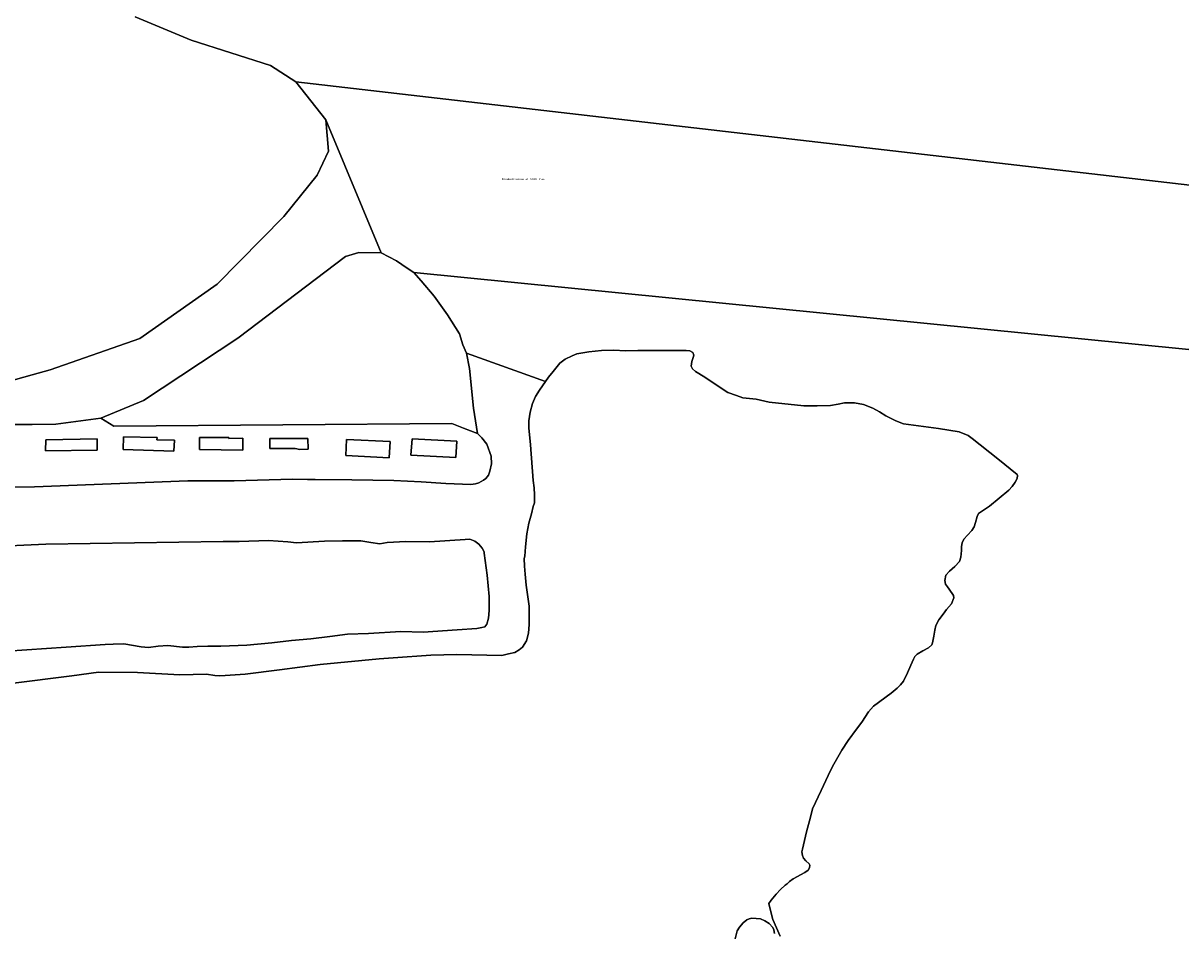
# Model space of a CAD drawing. Extents: x 130820 to 136569, y 465030 to 468172.
# Tile 7 of 41: x 133406 to 133687, y 466031 to 466252. Entities that reach past the tile are written whole.
import ezdxf
from ezdxf.enums import TextEntityAlignment as Align

# ---------------------------------------------------------------- set-up
doc = ezdxf.new("R2010")
doc.units = 0
for name, color, linetype in [('B-XX-GR-BOS_GEMENGD-GV', 8, 'Continuous'), ('B-XX-GR-BOS_LOOF-GV', 8, 'Continuous'), ('B-XX-OG-BEBOUWING-GV', 8, 'Continuous'), ('B-XX-OG-TERREIN_ERF-GV', 8, 'Continuous'), ('B-XX-OG-WATER-GV', 8, 'Continuous')]:
    doc.layers.add(name, color=color, linetype=linetype)
doc.layers.add('N-WE-OG-BEBOUWING_STRAATNAAM-T25', color=7, linetype='Continuous', lineweight=25)
doc.styles.add('NLCS-ISO-M200-T25', font='NLCS-ISO.ttf', dxfattribs={"height": 0.5})

msp = doc.modelspace()

# ---------------------------------------------------------------- linework, layer by layer
at = {"layer": 'B-XX-GR-BOS_GEMENGD-GV'}
msp.add_lwpolyline([(133391.962, 466099.001), (133415.934, 466100.626), (133425.451, 466101.27), (133427.385, 466101.311), (133429.97, 466101.399), (133434.211, 466100.651), (133435.938, 466100.508), (133438.327, 466100.868), (133440.637, 466100.989), (133444.189, 466100.631), (133445.775, 466100.629), (133447.792, 466100.758), (133450.361, 466100.876), (133453.533, 466100.871), (133459.824, 466101.047), (133465.922, 466101.681), (133470.707, 466102.23), (133475.405, 466102.657), (133480.043, 466103.183), (133484.291, 466103.789), (133489.355, 466103.948), (133497.224, 466104.386), (133502.642, 466104.283), (133510.899, 466104.849), (133515.669, 466105.118), (133516.938, 466105.357), (133517.639, 466105.558), (133518.167, 466106.197), (133518.566, 466107.649), (133518.74, 466109.466), (133518.688, 466112.904), (133518.225, 466118.096), (133517.464, 466123.446), (133517.468, 466123.739), (133517.03, 466124.643), (133516.167, 466125.63), (133515.234, 466126.334), (133513.981, 466126.823), (133512.882, 466126.747), (133504.249, 466126.146), (133498.455, 466126.296), (133493.969, 466126.009), (133492.159, 466125.714), (133489.957, 466125.994), (133487.561, 466126.394), (133483.084, 466126.434), (133478.722, 466126.373), (133471.914, 466125.934), (133469.841, 466126.16), (133465.121, 466126.539), (133457.967, 466126.294), (133454.121, 466126.252), (133411.02, 466125.577), (133396.81, 466124.956)], dxfattribs=at)
at = {"layer": 'B-XX-GR-BOS_LOOF-GV'}
msp.add_lwpolyline([(133424.375, 466156.209), (133427.512, 466154.307), (133509.653, 466154.905), (133512.46, 466153.791), (133515.833, 466152.453), (133514.924, 466158.672), (133513.957, 466168.245), (133513.174, 466171.969), (133512.331, 466174.034), (133511.508, 466176.676), (133508.58, 466181.287), (133505.337, 466185.845), (133502.154, 466189.546), (133500.37, 466191.544), (133498.821, 466192.615), (133496.163, 466194.405), (133492.498, 466196.324), (133487.029, 466196.404), (133483.797, 466195.442), (133457.617, 466175.67), (133434.731, 466160.507)], close=True, dxfattribs=at)
for points in [[(133589.369, 466030.39), (133587.644, 466034.47), (133586.94, 466036.995), (133586.624, 466038.37), (133587.218, 466039.128), (133588.405, 466040.59), (133589.454, 466041.726), (133590.605, 466042.77), (133591.056, 466043.168), (133591.685, 466043.661), (133592.566, 466044.325), (133595.375, 466045.921), (133596.166, 466046.484), (133596.519, 466047.007), (133596.617, 466047.695), (133596.436, 466047.991), (133595.626, 466048.737), (133595.063, 466049.36), (133594.77, 466049.995), (133594.68, 466050.891), (133594.787, 466051.591), (133595.789, 466055.754), (133596.776, 466059.318), (133597.237, 466061.355), (133599.379, 466065.812), (133601.056, 466069.457), (133602.094, 466071.653), (133604.391, 466075.593), (133605.908, 466077.965), (133607.955, 466080.716), (133609.21, 466082.351), (133610.841, 466084.882), (133612.076, 466086.254), (133616.344, 466089.432), (133617.785, 466090.675), (133618.653, 466091.478), (133619.322, 466092.368), (133620.301, 466094.348), (133621.092, 466096.222), (133621.744, 466097.716), (133622.109, 466098.361), (133622.689, 466098.889), (133624.056, 466099.686), (133625.425, 466100.408), (133626.245, 466101.17), (133626.425, 466101.633), (133626.674, 466103.267), (133626.925, 466104.695), (133627.194, 466105.834), (133627.939, 466107.223), (133629.004, 466108.644), (133629.816, 466109.708), (133630.965, 466111.142), (133631.539, 466112.58), (133631.495, 466113.147), (133630.429, 466114.685), (133630.022, 466115.291), (133629.568, 466115.911), (133629.361, 466116.798), (133629.638, 466118.079), (133630.494, 466119.075), (133631.794, 466120.197), (133632.934, 466121.434), (133633.3, 466122.448), (133633.443, 466124.065), (133633.465, 466125.065), (133633.59, 466125.974), (133633.985, 466126.819), (133634.875, 466127.81), (133635.973, 466128.91), (133636.535, 466129.858), (133636.847, 466130.873), (133637.228, 466132.301), (133637.591, 466133.022), (133638.033, 466133.408), (133640.193, 466134.877), (133644.889, 466138.71), (133645.765, 466139.655), (133646.493, 466140.705), (133646.923, 466141.599), (133646.995, 466142.25), (133646.926, 466142.521), (133642.281, 466146.359), (133636.018, 466151.299), (133635.046, 466151.975), (133632.844, 466152.884), (133627.827, 466153.735), (133619.354, 466154.857), (133619.095, 466154.912), (133617.308, 466155.672), (133615.022, 466156.752), (133613.547, 466157.714), (133611.92, 466158.673), (133609.632, 466159.514), (133607.438, 466159.937), (133605.027, 466159.923), (133603.443, 466159.632), (133601.643, 466159.274), (133598.367, 466159.194), (133595.118, 466159.206), (133586.714, 466160.112), (133583.526, 466160.839), (133580.307, 466161.181), (133578.799, 466161.704), (133576.647, 466162.448), (133575.294, 466163.322), (133571.119, 466166.196), (133568.849, 466167.56), (133568.053, 466168.222), (133567.768, 466168.869), (133567.914, 466169.966), (133568.263, 466170.955), (133568.421, 466171.544), (133568.136, 466172.191), (133567.428, 466172.531), (133566.564, 466172.65), (133554.849, 466172.615), (133551.832, 466172.535), (133548.969, 466172.696), (133546.003, 466172.635), (133542.917, 466172.327), (133540.032, 466171.802), (133538.838, 466171.38), (133537.147, 466170.519), (133535.872, 466169.563), (133534.281, 466167.559), (133533.153, 466166.128), (133532.422, 466165.099), (133530.946, 466163.048), (133529.991, 466161.494), (133529.229, 466159.766), (133528.634, 466157.696), (133528.327, 466155.587), (133528.34, 466153.876), (133528.781, 466149.754), (133529.363, 466141.113), (133529.605, 466139.331), (133529.738, 466137.554), (133529.701, 466135.64), (133529.43, 466134.762), (133528.947, 466132.981), (133528.321, 466130.711), (133527.826, 466128.127), (133527.549, 466124.96), (133527.327, 466122.735), (133527.236, 466122.135), (133527.288, 466120.268), (133527.476, 466118.359), (133527.71, 466115.622), (133528.386, 466110.573), (133528.394, 466106.076), (133528.259, 466103.973), (133527.737, 466102.165), (133526.761, 466100.608), (133526.023, 466099.935), (133524.925, 466099.333), (133523.422, 466098.947), (133521.748, 466098.555), (133510.87, 466098.807), (133504.515, 466098.692), (133495.375, 466098.036), (133492.003, 466097.787), (133477.636, 466096.41), (133467.813, 466095.067), (133459.432, 466094.014), (133454.611, 466093.752), (133453.289, 466093.655), (133452.097, 466093.762), (133450.051, 466094.007), (133443.596, 466093.913), (133433.251, 466094.46), (133423.788, 466094.494), (133417.304, 466093.669), (133402.489, 466091.784)], [(133578.447, 466029.743), (133578.964, 466031.749), (133579.541, 466032.641), (133580.37, 466033.701), (133581.301, 466034.39), (133581.823, 466034.621), (133582.516, 466034.781), (133583.519, 466034.754), (133584.626, 466034.614), (133585.665, 466034.154), (133586.693, 466033.499), (133587.564, 466032.552), (133587.846, 466031.996), (133588.029, 466031.05)]]:
    msp.add_lwpolyline(points, dxfattribs=at)
at = {"layer": 'B-XX-OG-BEBOUWING-GV'}
for points in [[(133423.492, 466148.462), (133423.461, 466151.217), (133410.998, 466150.984), (133410.969, 466148.276)], [(133438.019, 466150.956), (133438.031, 466151.509), (133429.848, 466151.683), (133429.819, 466148.626), (133442.139, 466148.227), (133442.253, 466150.865)], [(133448.343, 466151.509), (133448.314, 466148.597), (133458.863, 466148.473), (133458.855, 466151.319), (133455.449, 466151.305), (133455.448, 466151.538)], [(133474.723, 466148.648), (133474.685, 466151.269), (133465.463, 466151.239), (133465.463, 466148.852), (133471.549, 466148.881), (133472.714, 466148.619)], [(133494.626, 466150.511), (133484.047, 466150.992), (133483.853, 466147.172), (133494.451, 466146.58)], [(133510.606, 466146.626), (133510.856, 466150.6), (133499.982, 466151.206), (133499.656, 466147.193)]]:
    msp.add_lwpolyline(points, close=True, dxfattribs=at)
at = {"layer": 'B-XX-OG-TERREIN_ERF-GV'}
for points in [[(133392.857, 466162.626), (133407.724, 466166.762), (133412.039, 466167.962), (133433.882, 466175.526), (133452.663, 466188.72), (133468.836, 466205.148), (133476.912, 466215.178), (133479.655, 466221.058), (133479.014, 466228.651), (133471.775, 466237.841), (133465.568, 466241.817), (133446.36, 466247.96), (133432.735, 466253.645)], [(133379.352, 466139.377), (133408.278, 466139.503), (133445.52, 466140.997), (133455.087, 466140.969), (133455.603, 466140.988), (133456.027, 466140.981), (133456.388, 466141.019), (133456.522, 466140.997), (133456.749, 466141.001), (133470.936, 466141.363), (133474.589, 466141.323), (133476.432, 466141.303), (133485.331, 466141.206), (133495.554, 466141.073), (133502.194, 466140.746), (133508.177, 466140.334), (133514.245, 466140.12), (133515.402, 466140.254), (133516.172, 466140.499), (133517.305, 466141.15), (133517.894, 466141.561), (133518.503, 466142.366), (133518.856, 466143.335), (133519.246, 466145.091), (133519.184, 466147.022), (133518.143, 466149.857), (133516.955, 466151.41), (133515.833, 466152.453), (133512.46, 466153.791), (133509.653, 466154.905), (133427.512, 466154.307), (133424.375, 466156.209), (133413.48, 466154.779), (133407.724, 466154.67), (133402.66, 466154.685)]]:
    msp.add_lwpolyline(points, dxfattribs=at)
for points in [[(133423.492, 466148.462), (133410.969, 466148.276), (133410.998, 466150.984), (133423.461, 466151.217)], [(133438.019, 466150.956), (133442.253, 466150.865), (133442.139, 466148.227), (133429.819, 466148.626), (133429.848, 466151.683), (133438.031, 466151.509)], [(133448.343, 466151.509), (133455.448, 466151.538), (133455.449, 466151.305), (133458.855, 466151.319), (133458.863, 466148.473), (133448.314, 466148.597)], [(133474.723, 466148.648), (133472.714, 466148.619), (133471.549, 466148.881), (133465.463, 466148.852), (133465.463, 466151.239), (133474.685, 466151.269)], [(133494.626, 466150.511), (133494.451, 466146.58), (133483.853, 466147.172), (133484.047, 466150.992)], [(133510.606, 466146.626), (133499.656, 466147.193), (133499.982, 466151.206), (133510.856, 466150.6)]]:
    msp.add_lwpolyline(points, close=True, dxfattribs=at)
at = {"layer": 'B-XX-OG-WATER-GV'}
for points in [[(133432.735, 466253.645), (133446.36, 466247.96), (133465.568, 466241.817), (133471.775, 466237.841), (134338.935, 466137.665)], [(133402.66, 466154.685), (133407.724, 466154.67), (133413.48, 466154.779), (133424.375, 466156.209), (133434.731, 466160.507), (133457.617, 466175.67), (133483.797, 466195.442), (133487.029, 466196.404), (133492.498, 466196.324), (133479.014, 466228.651), (133479.655, 466221.058), (133476.912, 466215.178), (133468.836, 466205.148), (133452.663, 466188.72), (133433.882, 466175.526), (133412.039, 466167.962), (133407.724, 466166.762), (133392.857, 466162.626)], [(134336.555, 466108.514), (133500.37, 466191.544), (133502.154, 466189.546), (133505.337, 466185.845), (133508.58, 466181.287), (133511.508, 466176.676), (133512.331, 466174.034), (133513.174, 466171.969), (133532.422, 466165.099), (133533.153, 466166.128), (133534.281, 466167.559), (133535.872, 466169.563), (133537.147, 466170.519), (133538.838, 466171.38), (133540.032, 466171.802), (133542.917, 466172.327), (133546.003, 466172.635), (133548.969, 466172.696), (133551.832, 466172.535), (133554.849, 466172.615), (133566.564, 466172.65), (133567.428, 466172.531), (133568.136, 466172.191), (133568.421, 466171.544), (133568.263, 466170.955), (133567.914, 466169.966), (133567.768, 466168.869), (133568.053, 466168.222), (133568.849, 466167.56), (133571.119, 466166.196), (133575.294, 466163.322), (133576.647, 466162.448), (133578.799, 466161.704), (133580.307, 466161.181), (133583.526, 466160.839), (133586.714, 466160.112), (133595.118, 466159.206), (133598.367, 466159.194), (133601.643, 466159.274), (133603.443, 466159.632), (133605.027, 466159.923), (133607.438, 466159.937), (133609.632, 466159.514), (133611.92, 466158.673), (133613.547, 466157.714), (133615.022, 466156.752), (133617.308, 466155.672), (133619.095, 466154.912), (133619.354, 466154.857), (133627.827, 466153.735), (133632.844, 466152.884), (133635.046, 466151.975), (133636.018, 466151.299), (133642.281, 466146.359), (133646.926, 466142.521), (133646.995, 466142.25), (133646.923, 466141.599), (133646.493, 466140.705), (133645.765, 466139.655), (133644.889, 466138.71), (133640.193, 466134.877), (133638.033, 466133.408), (133637.591, 466133.022), (133637.228, 466132.301), (133636.847, 466130.873), (133636.535, 466129.858), (133635.973, 466128.91), (133634.875, 466127.81), (133633.985, 466126.819), (133633.59, 466125.974), (133633.465, 466125.065), (133633.443, 466124.065), (133633.3, 466122.448), (133632.934, 466121.434), (133631.794, 466120.197), (133630.494, 466119.075), (133629.638, 466118.079), (133629.361, 466116.798), (133629.568, 466115.911), (133630.022, 466115.291), (133630.429, 466114.685), (133631.495, 466113.147), (133631.539, 466112.58), (133630.965, 466111.142), (133629.816, 466109.708), (133629.004, 466108.644), (133627.939, 466107.223), (133627.194, 466105.834), (133626.925, 466104.695), (133626.674, 466103.267), (133626.425, 466101.633), (133626.245, 466101.17), (133625.425, 466100.408), (133624.056, 466099.686), (133622.689, 466098.889), (133622.109, 466098.361), (133621.744, 466097.716), (133621.092, 466096.222), (133620.301, 466094.348), (133619.322, 466092.368), (133618.653, 466091.478), (133617.785, 466090.675), (133616.344, 466089.432), (133612.076, 466086.254), (133610.841, 466084.882), (133609.21, 466082.351), (133607.955, 466080.716), (133605.908, 466077.965), (133604.391, 466075.593), (133602.094, 466071.653), (133601.056, 466069.457), (133599.379, 466065.812), (133597.237, 466061.355), (133596.776, 466059.318), (133595.789, 466055.754), (133594.787, 466051.591), (133594.68, 466050.891), (133594.77, 466049.995), (133595.063, 466049.36), (133595.626, 466048.737), (133596.436, 466047.991), (133596.617, 466047.695), (133596.519, 466047.007), (133596.166, 466046.484), (133595.375, 466045.921), (133592.566, 466044.325), (133591.685, 466043.661), (133591.056, 466043.168), (133590.605, 466042.77), (133589.454, 466041.726), (133588.405, 466040.59), (133587.218, 466039.128), (133586.624, 466038.37), (133586.94, 466036.995), (133587.644, 466034.47), (133589.369, 466030.39)], [(133402.489, 466091.784), (133417.304, 466093.669), (133423.788, 466094.494), (133433.251, 466094.46), (133443.596, 466093.913), (133450.051, 466094.007), (133452.097, 466093.762), (133453.289, 466093.655), (133454.611, 466093.752), (133459.432, 466094.014), (133467.813, 466095.067), (133477.636, 466096.41), (133492.003, 466097.787), (133495.375, 466098.036), (133504.515, 466098.692), (133510.87, 466098.807), (133521.748, 466098.555), (133523.422, 466098.947), (133524.925, 466099.333), (133526.023, 466099.935), (133526.761, 466100.608), (133527.737, 466102.165), (133528.259, 466103.973), (133528.394, 466106.076), (133528.386, 466110.573), (133527.71, 466115.622), (133527.476, 466118.359), (133527.288, 466120.268), (133527.236, 466122.135), (133527.327, 466122.735), (133527.549, 466124.96), (133527.826, 466128.127), (133528.321, 466130.711), (133528.947, 466132.981), (133529.43, 466134.762), (133529.701, 466135.64), (133529.738, 466137.554), (133529.605, 466139.331), (133529.363, 466141.113), (133528.781, 466149.754), (133528.34, 466153.876), (133528.327, 466155.587), (133528.634, 466157.696), (133529.229, 466159.766), (133529.991, 466161.494), (133530.946, 466163.048), (133532.422, 466165.099), (133513.174, 466171.969), (133513.957, 466168.245), (133514.924, 466158.672), (133515.833, 466152.453), (133516.955, 466151.41), (133518.143, 466149.857), (133519.184, 466147.022), (133519.246, 466145.091), (133518.856, 466143.335), (133518.503, 466142.366), (133517.894, 466141.561), (133517.305, 466141.15), (133516.172, 466140.499), (133515.402, 466140.254), (133514.245, 466140.12), (133508.177, 466140.334), (133502.194, 466140.746), (133495.554, 466141.073), (133485.331, 466141.206), (133476.432, 466141.303), (133474.589, 466141.323), (133470.936, 466141.363), (133456.749, 466141.001), (133456.522, 466140.997), (133456.388, 466141.019), (133456.027, 466140.981), (133455.603, 466140.988), (133455.087, 466140.969), (133445.52, 466140.997), (133408.278, 466139.503), (133379.352, 466139.377)], [(133396.81, 466124.956), (133411.02, 466125.577), (133454.121, 466126.252), (133457.967, 466126.294), (133465.121, 466126.539), (133469.841, 466126.16), (133471.914, 466125.934), (133478.722, 466126.373), (133483.084, 466126.434), (133487.561, 466126.394), (133489.957, 466125.994), (133492.159, 466125.714), (133493.969, 466126.009), (133498.455, 466126.296), (133504.249, 466126.146), (133512.882, 466126.747), (133513.981, 466126.823), (133515.234, 466126.334), (133516.167, 466125.63), (133517.03, 466124.643), (133517.468, 466123.739), (133517.464, 466123.446), (133518.225, 466118.096), (133518.688, 466112.904), (133518.74, 466109.466), (133518.566, 466107.649), (133518.167, 466106.197), (133517.639, 466105.558), (133516.938, 466105.357), (133515.669, 466105.118), (133510.899, 466104.849), (133502.642, 466104.283), (133497.224, 466104.386), (133489.355, 466103.948), (133484.291, 466103.789), (133480.043, 466103.183), (133475.405, 466102.657), (133470.707, 466102.23), (133465.922, 466101.681), (133459.824, 466101.047), (133453.533, 466100.871), (133450.361, 466100.876), (133447.792, 466100.758), (133445.775, 466100.629), (133444.189, 466100.631), (133440.637, 466100.989), (133438.327, 466100.868), (133435.938, 466100.508), (133434.211, 466100.651), (133429.97, 466101.399), (133427.385, 466101.311), (133425.451, 466101.27), (133415.934, 466100.626), (133391.962, 466099.001)], [(133588.029, 466031.05), (133587.846, 466031.996), (133587.564, 466032.552), (133586.693, 466033.499), (133585.665, 466034.154), (133584.626, 466034.614), (133583.519, 466034.754), (133582.516, 466034.781), (133581.823, 466034.621), (133581.301, 466034.39), (133580.37, 466033.701), (133579.541, 466032.641), (133578.964, 466031.749), (133578.447, 466029.743)]]:
    msp.add_lwpolyline(points, dxfattribs=at)
msp.add_lwpolyline([(133479.014, 466228.651), (133492.498, 466196.324), (133496.163, 466194.405), (133498.821, 466192.615), (133500.37, 466191.544), (134336.555, 466108.514), (134338.935, 466137.665), (133471.775, 466237.841)], close=True, dxfattribs=at)

# ---------------------------------------------------------------- texts
at = {"layer": 'N-WE-OG-BEBOUWING_STRAATNAAM-T25', "style": 'NLCS-ISO-M200-T25'}
msp.add_text('Breukeleveense of Stille Plas', height=0.5, dxfattribs=at).set_placement((133526.993, 466214.293), align=Align.MIDDLE_CENTER)

doc.saveas('drawing.dxf')
